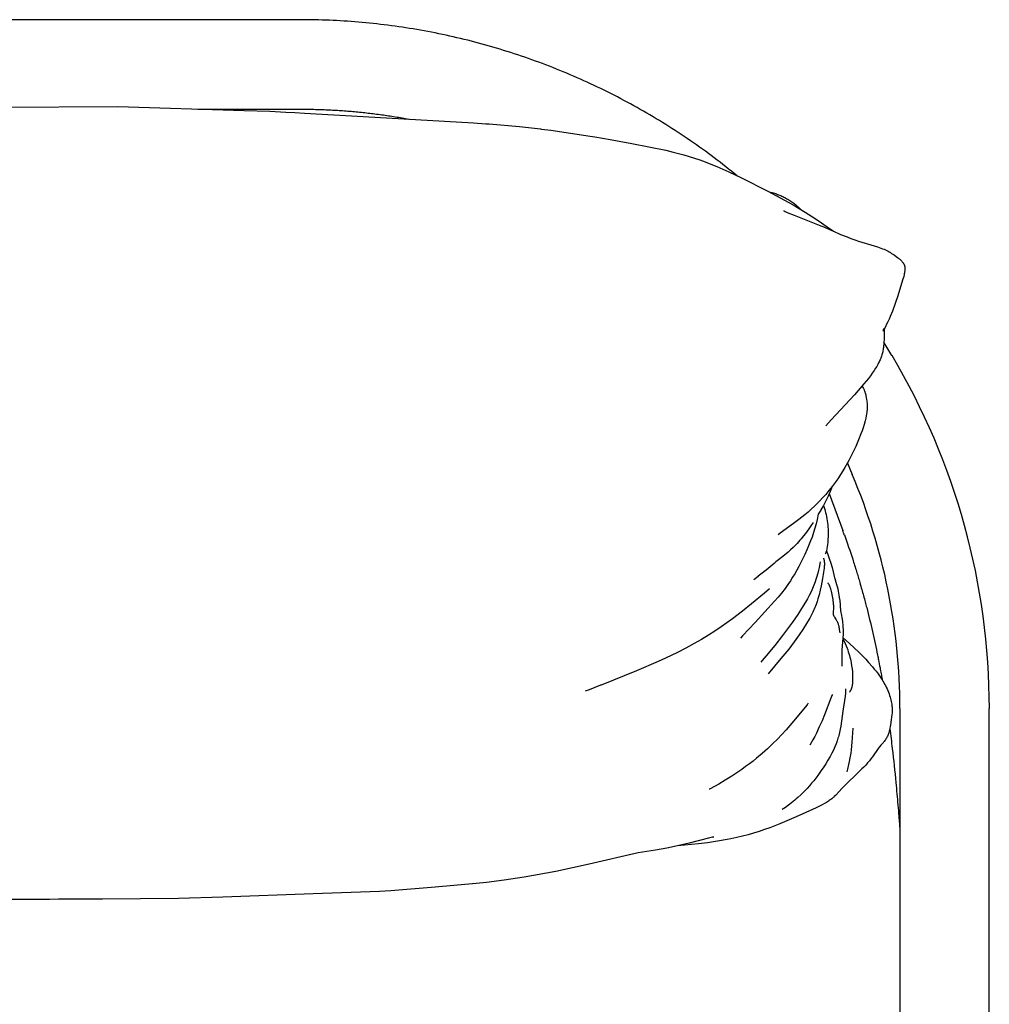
# Model space of a CAD drawing. Header units: millimetres. Extents: x -31695 to -21552, y 3675 to 7253.
# Tile 32 of 32: x -22860 to -22587, y 4823 to 5101. Entities that reach past the tile are written whole.
import ezdxf

# ---------------------------------------------------------------- set-up
doc = ezdxf.new("R2010")
doc.units = ezdxf.units.MM
doc.layers.add('2d', color=7, linetype='Continuous', true_color=0x000000)

msp = doc.modelspace()

# ---------------------------------------------------------------- linework, layer by layer
at = {"layer": '2d', "linetype": 'Continuous', "lineweight": -3}
for p, q in [((-22809.84, 5075.48), (-22780.93, 5075.48)), ((-22614.11, 5005.98), (-22616.39, 5009.81)), ((-22626.7, 4975.7), (-22625.31, 4972.43)), ((-22631.8, 4967.13), (-22627.97, 4956.64))]:
    msp.add_line(p, q, dxfattribs=at)
for points in [[(-22865.57, 5076), (-22832.37, 5076.2)], [(-22832.37, 5076.2), (-22796.8, 5075.06)], [(-22796.8, 5075.06), (-22789.54, 5074.89), (-22785.01, 5074.65)], [(-22785.01, 5074.65), (-22782.5, 5074.5), (-22779.75, 5074.35), (-22759.9, 5073.24)], [(-22759.9, 5073.24), (-22732.11, 5071.62)], [(-22732.11, 5071.62), (-22728.59, 5071.36), (-22728.31, 5071.34), (-22727.7, 5071.3)], [(-22727.7, 5071.3), (-22719.13, 5070.56), (-22713.18, 5069.89), (-22712.97, 5069.87), (-22710.34, 5069.53)], [(-22710.34, 5069.53), (-22699.25, 5067.88), (-22697.92, 5067.65)], [(-22710.34, 5069.53), (-22710.34, 5069.53)], [(-22697.92, 5067.65), (-22693.53, 5066.89)], [(-22693.53, 5066.89), (-22687.51, 5065.78)], [(-22687.51, 5065.78), (-22677.87, 5063.87), (-22675.77, 5063.39), (-22674.29, 5063.02), (-22672.79, 5062.61), (-22671.31, 5062.17), (-22669.83, 5061.7), (-22668.29, 5061.17), (-22666.78, 5060.61), (-22665.15, 5059.97), (-22663.54, 5059.3), (-22660.11, 5057.78), (-22656.54, 5056.09), (-22649.15, 5052.36)], [(-22649.15, 5052.36), (-22642.02, 5048.49), (-22638.55, 5046.46), (-22636.48, 5045.16), (-22634.89, 5044.11)], [(-22644.63, 5046.81), (-22644.55, 5046.77), (-22644.19, 5046.6), (-22643.62, 5046.34), (-22641.68, 5045.54), (-22634.19, 5042.6), (-22633.18, 5042.18)], [(-22643.92, 5046.43), (-22644.63, 5046.81)], [(-22634.89, 5044.11), (-22632.35, 5042.32), (-22630.63, 5041.06)], [(-22633.18, 5042.18), (-22631.9, 5041.62)], [(-22631.9, 5041.62), (-22630.63, 5041.06)], [(-22630.63, 5041.06), (-22628.6, 5040.18), (-22626.77, 5039.44), (-22625.7, 5039.04), (-22624.6, 5038.65), (-22623.51, 5038.29), (-22619.18, 5036.98), (-22618.17, 5036.65), (-22617.69, 5036.48), (-22617.22, 5036.31), (-22616.78, 5036.14), (-22616.35, 5035.96)], [(-22616.35, 5035.96), (-22615.95, 5035.78), (-22615.57, 5035.59), (-22615.21, 5035.4), (-22614.87, 5035.21), (-22614.57, 5035.04), (-22614.2, 5034.8), (-22613.53, 5034.37), (-22612.9, 5033.93), (-22612.57, 5033.68), (-22612.23, 5033.42), (-22612.09, 5033.3), (-22611.94, 5033.18), (-22611.8, 5033.05), (-22611.66, 5032.92), (-22611.54, 5032.81), (-22611.43, 5032.69), (-22611.32, 5032.57), (-22611.21, 5032.45), (-22611.14, 5032.37), (-22611.08, 5032.28), (-22611.03, 5032.22), (-22610.98, 5032.15), (-22610.93, 5032.07), (-22610.89, 5032), (-22610.86, 5031.95), (-22610.82, 5031.89), (-22610.79, 5031.84), (-22610.77, 5031.78), (-22610.74, 5031.73), (-22610.71, 5031.67), (-22610.69, 5031.62), (-22610.66, 5031.56), (-22610.64, 5031.5), (-22610.62, 5031.45), (-22610.6, 5031.4), (-22610.58, 5031.34), (-22610.57, 5031.29), (-22610.55, 5031.23), (-22610.54, 5031.18), (-22610.52, 5031.12)], [(-22610.52, 5031.12), (-22610.51, 5031.07), (-22610.5, 5031.01), (-22610.49, 5030.96), (-22610.49, 5030.91), (-22610.47, 5030.8), (-22610.47, 5030.69), (-22610.46, 5030.58), (-22610.46, 5030.48), (-22610.46, 5030.37), (-22610.46, 5030.26), (-22610.47, 5030.15), (-22610.48, 5030.04), (-22610.5, 5029.82), (-22610.54, 5029.58), (-22610.58, 5029.34), (-22610.63, 5029.08), (-22610.69, 5028.82), (-22610.81, 5028.33), (-22611.11, 5027.28), (-22612.5, 5022.88), (-22614.01, 5018.49), (-22614.6, 5016.98)], [(-22614.6, 5016.98), (-22614.92, 5016.24), (-22615.26, 5015.51), (-22615.61, 5014.81), (-22615.97, 5014.14), (-22616.35, 5013.47)], [(-22616.71, 5012.87), (-22616.71, 5012.87), (-22616.64, 5013), (-22616.54, 5013.18), (-22616.47, 5013.32), (-22616.44, 5013.38), (-22616.41, 5013.43), (-22616.4, 5013.47), (-22616.38, 5013.5)], [(-22616.35, 5013.47), (-22616.6, 5013.06), (-22616.69, 5012.92), (-22616.71, 5012.87), (-22616.71, 5012.87)], [(-22616.35, 5013.47), (-22616.36, 5013.37), (-22616.36, 5013.26), (-22616.33, 5011.39), (-22616.35, 5010.68), (-22616.4, 5009.58), (-22616.42, 5009.33)], [(-22616.38, 5013.5), (-22616.38, 5013.51), (-22616.37, 5013.53), (-22616.37, 5013.55), (-22616.35, 5013.6), (-22616.35, 5013.63), (-22616.34, 5013.65), (-22616.34, 5013.65), (-22616.34, 5013.65)], [(-22616.34, 5013.65), (-22616.34, 5013.65), (-22616.34, 5013.65), (-22616.34, 5013.65), (-22616.34, 5013.64), (-22616.35, 5013.6), (-22616.35, 5013.47)], [(-22616.42, 5009.33), (-22616.48, 5008.71), (-22616.52, 5008.31), (-22616.56, 5008), (-22616.61, 5007.68), (-22616.67, 5007.37), (-22616.73, 5007.08), (-22616.79, 5006.79), (-22616.87, 5006.5), (-22616.95, 5006.21), (-22617.07, 5005.82), (-22617.16, 5005.55), (-22617.26, 5005.29), (-22617.36, 5005.03), (-22617.47, 5004.78), (-22617.59, 5004.49), (-22617.73, 5004.2), (-22617.87, 5003.92), (-22618.08, 5003.51), (-22618.4, 5002.95), (-22618.73, 5002.4), (-22619.09, 5001.82), (-22619.66, 5001.01)], [(-22619.66, 5001.01), (-22620.2, 5000.27), (-22620.76, 4999.54), (-22622.01, 4998.01), (-22624.68, 4994.96), (-22631.24, 4987.88)], [(-22622.53, 4997.42), (-22622.29, 4996.99)], [(-22622.29, 4996.99), (-22622.16, 4996.75), (-22622.07, 4996.54), (-22621.99, 4996.38), (-22621.92, 4996.2), (-22621.85, 4996.01), (-22621.78, 4995.8), (-22621.74, 4995.69), (-22621.67, 4995.45), (-22621.6, 4995.2), (-22621.53, 4994.94), (-22621.47, 4994.69), (-22621.36, 4994.13), (-22621.26, 4993.57)], [(-22621.26, 4993.57), (-22621.21, 4993.24), (-22621.17, 4992.91), (-22621.14, 4992.57), (-22621.12, 4992.25), (-22621.1, 4991.97), (-22621.1, 4991.7), (-22621.1, 4991.43), (-22621.11, 4991.17), (-22621.12, 4990.89), (-22621.14, 4990.62), (-22621.17, 4990.34), (-22621.2, 4990.07), (-22621.27, 4989.52), (-22621.37, 4988.98), (-22621.5, 4988.36), (-22621.69, 4987.55), (-22621.96, 4986.6), (-22622.26, 4985.65), (-22622.54, 4984.81), (-22622.85, 4983.95), (-22623.52, 4982.27), (-22624.34, 4980.36), (-22625.24, 4978.47), (-22626.27, 4976.45), (-22627.4, 4974.44), (-22627.99, 4973.45), (-22628.6, 4972.48), (-22629.22, 4971.52), (-22629.87, 4970.58), (-22630.42, 4969.8), (-22630.99, 4969.04)], [(-22631.24, 4987.88), (-22632.74, 4986.21), (-22632.75, 4986.2)], [(-22630.99, 4969.04), (-22631.55, 4967.69), (-22632.15, 4966.35), (-22632.8, 4965.03), (-22633.46, 4963.74)], [(-22630.99, 4969.04), (-22631.88, 4967.92), (-22632.8, 4966.82), (-22632.97, 4966.64)], [(-22632.97, 4966.64), (-22633.69, 4965.84), (-22634.42, 4965.05), (-22635.18, 4964.29), (-22635.94, 4963.54), (-22636.86, 4962.69), (-22637.78, 4961.87), (-22638.72, 4961.06), (-22640.34, 4959.75), (-22641.84, 4958.61), (-22645.6, 4955.9), (-22646.21, 4955.48), (-22646.22, 4955.47), (-22646.22, 4955.47), (-22646.22, 4955.47)], [(-22634.2, 4962.41), (-22634.88, 4961.24)], [(-22634.17, 4962.46), (-22634.2, 4962.41)], [(-22633.46, 4963.74), (-22634.17, 4962.46)], [(-22633.46, 4963.74), (-22633.26, 4963.16), (-22633.08, 4962.56)], [(-22633.08, 4962.56), (-22632.96, 4962.15), (-22632.85, 4961.74), (-22632.7, 4961.16), (-22632.58, 4960.59), (-22632.47, 4960), (-22632.38, 4959.42), (-22632.3, 4958.83), (-22632.23, 4958.24), (-22632.18, 4957.65), (-22632.15, 4957.06), (-22632.12, 4956.54), (-22632.12, 4956.01), (-22632.12, 4955.49), (-22632.13, 4954.96), (-22632.17, 4954.14), (-22632.23, 4953.31)], [(-22636.34, 4958.93), (-22636.95, 4958.02), (-22637.56, 4957.15)], [(-22634.88, 4961.24), (-22635.21, 4959.73), (-22635.5, 4958.55), (-22635.83, 4957.36), (-22636.22, 4956.09), (-22636.64, 4954.83), (-22637.04, 4953.75)], [(-22637.56, 4957.15), (-22638.53, 4955.83), (-22639.03, 4955.19), (-22639.71, 4954.34), (-22640.07, 4953.9), (-22640.45, 4953.47), (-22640.84, 4953.05), (-22641.24, 4952.63), (-22641.96, 4951.9), (-22642.72, 4951.19), (-22643.42, 4950.57), (-22644.91, 4949.32), (-22646.47, 4948.08)], [(-22637.76, 4956.87), (-22637.74, 4956.85)], [(-22632.98, 4957.45), (-22632.99, 4957.42), (-22632.99, 4957.42), (-22632.99, 4957.41), (-22632.99, 4957.41), (-22632.99, 4957.41)], [(-22637.04, 4953.75), (-22637.61, 4952.32), (-22637.99, 4951.42), (-22638.67, 4949.91), (-22639.23, 4948.75), (-22640.37, 4946.53), (-22640.94, 4945.48)], [(-22632.23, 4953.31), (-22632.3, 4952.7), (-22632.38, 4952.08), (-22632.44, 4951.73), (-22632.5, 4951.39), (-22632.58, 4951.05), (-22632.62, 4950.89), (-22632.66, 4950.72), (-22632.73, 4950.52), (-22632.79, 4950.32), (-22632.85, 4950.14), (-22632.92, 4949.98)], [(-22632.61, 4950.93), (-22632.31, 4950.17), (-22631.81, 4948.81), (-22631.35, 4947.45), (-22630.99, 4946.26), (-22630.68, 4945.06), (-22630.47, 4944.19), (-22630.3, 4943.3)], [(-22646.47, 4948.08), (-22646.82, 4947.79), (-22647.36, 4947.35), (-22649.6, 4945.53)], [(-22634.35, 4947.8), (-22634.66, 4946.27), (-22634.84, 4945.45), (-22635.05, 4944.61), (-22635.37, 4943.44), (-22635.55, 4942.84), (-22635.75, 4942.23), (-22635.92, 4941.74), (-22636.1, 4941.26), (-22636.3, 4940.78), (-22636.5, 4940.3), (-22636.94, 4939.33), (-22637.43, 4938.36), (-22637.93, 4937.42), (-22638.47, 4936.49), (-22639.61, 4934.64), (-22640.66, 4933.03), (-22642.19, 4930.8), (-22643.54, 4928.91), (-22644.94, 4927.03), (-22647.14, 4924.23), (-22649.56, 4921.35)], [(-22633.44, 4948.89), (-22633.41, 4948.82), (-22633.39, 4948.75), (-22633.36, 4948.68), (-22633.34, 4948.6), (-22633.32, 4948.52), (-22633.29, 4948.44), (-22633.27, 4948.35), (-22633.26, 4948.26), (-22633.23, 4948.14), (-22633.21, 4948.01), (-22633.2, 4947.89), (-22633.19, 4947.75), (-22633.18, 4947.62), (-22633.17, 4947.47), (-22633.17, 4947.33), (-22633.17, 4947.18), (-22633.17, 4946.91), (-22633.19, 4946.64), (-22633.21, 4946.36), (-22633.23, 4946.07), (-22633.3, 4945.51), (-22633.38, 4944.96)], [(-22640.94, 4945.48), (-22641.52, 4944.46), (-22642.12, 4943.47), (-22642.76, 4942.47), (-22643.46, 4941.44), (-22644.27, 4940.33), (-22645.29, 4939.03), (-22646.25, 4937.86), (-22647.24, 4936.72), (-22652.7, 4930.76), (-22656.23, 4927)], [(-22649.6, 4945.53), (-22651.8, 4943.75)], [(-22633.38, 4944.96), (-22633.48, 4944.29)], [(-22651.8, 4943.74), (-22653.04, 4942.74)], [(-22651.8, 4943.75), (-22651.8, 4943.74)], [(-22633.68, 4943.16), (-22634.09, 4941.04), (-22634.36, 4939.82), (-22634.67, 4938.54), (-22634.98, 4937.44), (-22635.21, 4936.69), (-22635.49, 4935.84), (-22635.68, 4935.34)], [(-22633.48, 4944.29), (-22633.68, 4943.16)], [(-22630.3, 4943.3), (-22630.24, 4943.14)], [(-22630.3, 4943.3), (-22630.27, 4943.16)], [(-22630.24, 4943.14), (-22629.92, 4942.12), (-22629.74, 4941.49), (-22629.57, 4940.85), (-22629.42, 4940.21), (-22629.28, 4939.57), (-22629.17, 4938.99), (-22629.07, 4938.4), (-22628.98, 4937.82), (-22628.86, 4936.89), (-22628.76, 4935.74), (-22628.74, 4935.47), (-22628.74, 4935.47)], [(-22648.64, 4940.19), (-22650.06, 4938.99)], [(-22632.21, 4941.89), (-22632.16, 4941.81), (-22632.11, 4941.74), (-22632.03, 4941.62), (-22631.95, 4941.5), (-22631.9, 4941.4), (-22631.84, 4941.3), (-22631.79, 4941.2), (-22631.75, 4941.1), (-22631.71, 4941), (-22631.66, 4940.9), (-22631.63, 4940.81), (-22631.59, 4940.71), (-22631.52, 4940.51), (-22631.46, 4940.31), (-22631.41, 4940.12), (-22631.37, 4939.94), (-22631.29, 4939.57), (-22630.82, 4937.19), (-22630.75, 4936.8), (-22630.72, 4936.58), (-22630.69, 4936.36), (-22630.67, 4936.12), (-22630.65, 4935.88), (-22630.64, 4935.62), (-22630.63, 4935.36), (-22630.63, 4935.09), (-22630.64, 4934.83), (-22630.74, 4933.54), (-22630.74, 4933.44), (-22630.74, 4933.35), (-22630.74, 4933.28), (-22630.74, 4933.25), (-22630.74, 4933.21), (-22630.74, 4933.18), (-22630.73, 4933.16), (-22630.73, 4933.13), (-22630.73, 4933.1), (-22630.72, 4933.08), (-22630.72, 4933.05)], [(-22650.06, 4938.99), (-22653.7, 4935.97), (-22656.23, 4933.95), (-22659.1, 4931.76), (-22660.67, 4930.62), (-22662.27, 4929.49), (-22664.03, 4928.31), (-22665.82, 4927.16), (-22667.82, 4925.94), (-22669.87, 4924.77), (-22672.2, 4923.51), (-22674.56, 4922.31)], [(-22635.68, 4935.34), (-22635.83, 4934.97), (-22636.04, 4934.47), (-22636.22, 4934.07), (-22636.41, 4933.67), (-22636.81, 4932.88), (-22637.32, 4931.95), (-22637.48, 4931.67), (-22638.19, 4930.49), (-22639.28, 4928.79)], [(-22628.74, 4935.47), (-22628.61, 4934.03)], [(-22628.61, 4934.03), (-22628.34, 4932.72), (-22628.25, 4932.14), (-22628.1, 4931.11), (-22628.07, 4930.81), (-22628.06, 4930.76), (-22628.05, 4930.67), (-22628.04, 4930.59), (-22628.01, 4930.23), (-22628, 4930.17), (-22627.99, 4930.09)], [(-22630.72, 4933.05), (-22630.71, 4933.03), (-22630.71, 4933.01), (-22630.69, 4932.96), (-22630.67, 4932.91), (-22630.65, 4932.85), (-22630.62, 4932.77), (-22630.58, 4932.69), (-22630.53, 4932.6), (-22630.49, 4932.51)], [(-22630.49, 4932.51), (-22630.44, 4932.43), (-22630.35, 4932.27), (-22629.82, 4931.44), (-22629.73, 4931.29)], [(-22629.73, 4931.29), (-22629.66, 4931.17), (-22629.58, 4931.01), (-22629.5, 4930.85), (-22629.46, 4930.76), (-22629.42, 4930.68), (-22629.39, 4930.59), (-22629.35, 4930.5), (-22629.29, 4930.32), (-22629.24, 4930.15), (-22629.19, 4929.97), (-22629.14, 4929.78), (-22629.11, 4929.6), (-22629.08, 4929.43), (-22629.03, 4929.11), (-22628.98, 4928.71)], [(-22639.28, 4928.79), (-22640.29, 4927.27), (-22641.71, 4925.27), (-22643.24, 4923.25), (-22645.41, 4920.54)], [(-22628.98, 4928.71), (-22628.84, 4927.78)], [(-22627.92, 4929.08), (-22627.9, 4928.16), (-22627.9, 4927.36), (-22627.94, 4926.42), (-22628.21, 4922.9), (-22628.24, 4922.24), (-22628.26, 4921.51), (-22628.24, 4918.44)], [(-22627.99, 4930.09), (-22627.96, 4929.7), (-22627.94, 4929.33)], [(-22627.94, 4929.33), (-22627.93, 4929.2), (-22627.92, 4929.08)], [(-22656.23, 4927), (-22656.84, 4926.34)], [(-22627.95, 4926.13), (-22627.63, 4925.48), (-22627.33, 4924.83), (-22627.05, 4924.17), (-22626.78, 4923.52), (-22626.59, 4923.01), (-22626.42, 4922.5), (-22626.26, 4921.98), (-22626.1, 4921.46), (-22625.97, 4920.94), (-22625.84, 4920.41), (-22625.73, 4919.89), (-22625.63, 4919.36), (-22625.49, 4918.5), (-22625.38, 4917.64), (-22625.29, 4916.78), (-22625.24, 4915.92)], [(-22627.93, 4926.52), (-22626.12, 4924.84)], [(-22626.12, 4924.84), (-22623.47, 4922.36), (-22622.21, 4921.1), (-22621.5, 4920.35), (-22620.69, 4919.48), (-22619.62, 4918.24), (-22619.1, 4917.61), (-22618.6, 4916.98), (-22618.01, 4916.21), (-22617.45, 4915.41), (-22616.92, 4914.6), (-22616.66, 4914.19), (-22616.42, 4913.77), (-22616.18, 4913.36), (-22615.96, 4912.94), (-22615.73, 4912.48), (-22615.5, 4911.99), (-22615.29, 4911.51), (-22615.1, 4911.05), (-22614.93, 4910.59), (-22614.78, 4910.15), (-22614.64, 4909.7), (-22614.53, 4909.29), (-22614.42, 4908.89)], [(-22674.56, 4922.31), (-22678.01, 4920.66), (-22680.02, 4919.75), (-22686.14, 4917.11), (-22696.13, 4913.07), (-22696.28, 4913.02), (-22699.54, 4911.73)], [(-22650.67, 4920.05), (-22651.1, 4919.54)], [(-22649.56, 4921.35), (-22650.67, 4920.05)], [(-22645.41, 4920.54), (-22648.99, 4916.25)], [(-22625.24, 4915.92), (-22625.22, 4915.35), (-22625.21, 4914.77), (-22625.22, 4914.19), (-22625.23, 4913.91), (-22625.25, 4913.64), (-22625.27, 4913.44), (-22625.3, 4913.19), (-22625.33, 4912.96), (-22625.37, 4912.73), (-22625.4, 4912.62), (-22625.42, 4912.52), (-22625.45, 4912.41), (-22625.48, 4912.31), (-22625.51, 4912.21), (-22625.54, 4912.11), (-22625.58, 4912.02), (-22625.61, 4911.93), (-22625.65, 4911.84), (-22625.69, 4911.75), (-22625.73, 4911.67), (-22625.78, 4911.59), (-22625.83, 4911.51), (-22625.88, 4911.43), (-22625.93, 4911.36), (-22625.98, 4911.28), (-22626.04, 4911.21), (-22626.1, 4911.15), (-22626.13, 4911.11)], [(-22699.54, 4911.73), (-22700.58, 4911.32)], [(-22627.19, 4911.75), (-22627.21, 4911.43), (-22627.26, 4910.76), (-22627.34, 4910), (-22627.96, 4905.75)], [(-22627.18, 4912.01), (-22627.19, 4911.75)], [(-22631.33, 4909.43), (-22633.14, 4904.74), (-22633.84, 4903.04), (-22634.61, 4901.29), (-22635.42, 4899.55), (-22635.89, 4898.6), (-22636.39, 4897.66), (-22637.25, 4896.1)], [(-22631.17, 4909.83), (-22631.33, 4909.43)], [(-22631.13, 4909.93), (-22631.17, 4909.83)], [(-22630.93, 4910.4), (-22631.03, 4910.17), (-22631.15, 4909.89)], [(-22631.07, 4910.09), (-22631.13, 4909.93)], [(-22614.42, 4908.89), (-22614.33, 4908.49), (-22614.26, 4908.11), (-22614.19, 4907.71), (-22614.14, 4907.34), (-22614.12, 4907.14), (-22614.09, 4906.84), (-22614.07, 4906.56), (-22614.06, 4906.31), (-22614.06, 4905.99), (-22614.07, 4905.67), (-22614.08, 4905.41), (-22614.1, 4905.17), (-22614.14, 4904.75)], [(-22638.01, 4907.56), (-22641.84, 4902.92), (-22643.96, 4900.49), (-22645.17, 4899.17), (-22646.42, 4897.86), (-22647.81, 4896.47), (-22649.24, 4895.11), (-22650.73, 4893.77), (-22652.27, 4892.47), (-22653.28, 4891.65), (-22654.32, 4890.86), (-22655.37, 4890.08), (-22656.44, 4889.31), (-22657.83, 4888.36), (-22659.26, 4887.42), (-22661.15, 4886.25), (-22662.97, 4885.17), (-22665.39, 4883.83)], [(-22637.71, 4907.94), (-22637.83, 4907.79), (-22638.01, 4907.57), (-22638.01, 4907.56)], [(-22627.96, 4905.75), (-22628.57, 4901.5), (-22628.73, 4900.61), (-22628.91, 4899.74), (-22629.11, 4898.9)], [(-22614.14, 4904.75), (-22614.32, 4903.29), (-22614.54, 4901.85), (-22614.81, 4900.41)], [(-22625.11, 4900.93), (-22625.41, 4896.98), (-22625.62, 4894.85), (-22625.75, 4893.85), (-22625.96, 4892.54), (-22626.14, 4891.56), (-22626.33, 4890.71), (-22626.68, 4889.33), (-22626.88, 4888.61)], [(-22614.81, 4900.41), (-22614.87, 4900.14), (-22614.94, 4899.88), (-22615.02, 4899.62), (-22615.1, 4899.37), (-22615.2, 4899.12), (-22615.31, 4898.87), (-22615.42, 4898.62), (-22615.54, 4898.37), (-22615.68, 4898.13), (-22615.82, 4897.9), (-22615.96, 4897.67), (-22616.12, 4897.44), (-22616.29, 4897.22), (-22616.46, 4897), (-22616.64, 4896.79), (-22616.83, 4896.58)], [(-22629.11, 4898.9), (-22629.22, 4898.5), (-22629.34, 4898.1), (-22629.6, 4897.32), (-22629.89, 4896.51), (-22630.24, 4895.67), (-22630.64, 4894.77), (-22631.08, 4893.88), (-22631.58, 4892.91), (-22632.17, 4891.87), (-22632.75, 4890.92), (-22633.35, 4889.99), (-22634.04, 4888.96), (-22635.02, 4887.62), (-22635.59, 4886.87), (-22636.18, 4886.12), (-22636.79, 4885.39), (-22637.41, 4884.66), (-22638.04, 4883.96)], [(-22617.63, 4895.66), (-22617.68, 4895.6), (-22617.96, 4895.22), (-22619.6, 4892.87), (-22620.04, 4892.29), (-22620.49, 4891.7), (-22620.98, 4891.12)], [(-22616.83, 4896.58), (-22617.08, 4896.32), (-22617.21, 4896.17), (-22617.63, 4895.66)], [(-22626.65, 4889.61), (-22626.59, 4889.65)], [(-22620.98, 4891.12), (-22621.49, 4890.54), (-22622.03, 4889.98), (-22622.58, 4889.42), (-22624.49, 4887.6)], [(-22624.49, 4887.6), (-22626.41, 4885.77), (-22628.28, 4883.88), (-22629.05, 4883.07)], [(-22665.39, 4883.83), (-22665.57, 4883.73), (-22665.62, 4883.71), (-22665.63, 4883.7), (-22665.63, 4883.7), (-22665.63, 4883.7), (-22665.63, 4883.7)], [(-22638.04, 4883.96), (-22638.9, 4883.04), (-22639.78, 4882.17), (-22640.65, 4881.35), (-22641.09, 4880.97), (-22641.54, 4880.59), (-22642.42, 4879.88), (-22643.3, 4879.21), (-22644.18, 4878.59), (-22645.06, 4878)], [(-22629.87, 4882.16), (-22630.07, 4881.95), (-22630.37, 4881.65), (-22630.53, 4881.5), (-22630.69, 4881.35), (-22630.9, 4881.18), (-22631.11, 4881.01), (-22631.32, 4880.84), (-22631.55, 4880.68), (-22631.79, 4880.51), (-22632.04, 4880.34), (-22632.3, 4880.18), (-22632.55, 4880.02), (-22633.18, 4879.67), (-22633.81, 4879.33), (-22635.52, 4878.47), (-22639.41, 4876.68), (-22641.79, 4875.64)], [(-22629.05, 4883.07), (-22629.87, 4882.16)], [(-22641.79, 4875.64), (-22645.74, 4873.97), (-22648.6, 4872.86), (-22650.07, 4872.33), (-22651.59, 4871.82), (-22653.12, 4871.34), (-22654.7, 4870.88), (-22656.3, 4870.47), (-22657.9, 4870.08), (-22659.52, 4869.73), (-22660.55, 4869.52), (-22663.32, 4869.03), (-22666.11, 4868.62), (-22668.67, 4868.31), (-22674.59, 4867.76)], [(-22664.32, 4870.31), (-22664.73, 4870.2), (-22665.88, 4869.89), (-22671.26, 4868.52), (-22674.59, 4867.76)], [(-22664.82, 4870.18), (-22664.32, 4870.31)], [(-22674.59, 4867.76), (-22677.62, 4867.13), (-22680.79, 4866.54), (-22685.67, 4865.77)], [(-22685.67, 4865.77), (-22699.48, 4862.57), (-22708.9, 4860.56), (-22717.82, 4858.93)], [(-22717.82, 4858.93), (-22723.51, 4858.05), (-22728.43, 4857.41), (-22731.37, 4857.09)], [(-22742.89, 4856.06), (-22755.46, 4855.07), (-22758.66, 4854.9)], [(-22731.37, 4857.09), (-22742.89, 4856.06)], [(-22802.81, 4853.29), (-22815.34, 4852.93)], [(-22777.34, 4854.24), (-22802.81, 4853.29)], [(-22758.66, 4854.9), (-22777.33, 4854.24), (-22777.34, 4854.24)], [(-22849.11, 4852.68), (-22851.68, 4852.64), (-22853.14, 4852.62), (-22873.05, 4852.61), (-22883.78, 4852.81)], [(-22846.03, 4852.7), (-22849.11, 4852.68)], [(-22843.31, 4852.71), (-22846.03, 4852.7)], [(-22815.34, 4852.93), (-22836.71, 4852.67), (-22843.31, 4852.71)], [(-22843.31, 4852.71), (-22843.31, 4852.71)]]:
    msp.add_lwpolyline(points, dxfattribs=at)
for centre, radius, start, end in [((-22780.93, 4906.44), 194.27, 0, 30.824), ((-22780.93, 4906.44), 169.04, 360, 22.9805), ((-22835.36, 4880.83), 220.81, 19.7514, 20.0801)]:
    msp.add_arc(centre, radius, start, end, dxfattribs=at)
for points, degree in [([(-22780.93, 5100.71), (-22861.67, 5100.71), (-22942.4, 5100.71)], 2), ([(-22616.91, 4914.84), (-22616.88, 4914.71), (-22616.86, 4914.59), (-22616.84, 4914.49)], 3), ([(-22611.9, 4906.44), (-22611.9, 4730.97), (-22611.9, 4555.5)], 2), ([(-22586.67, 4555.5), (-22586.67, 4730.97), (-22586.67, 4906.44)], 2), ([(-22612.02, 4873.98), (-22611.98, 4873.46), (-22611.94, 4872.91), (-22611.9, 4872.34)], 3)]:
    msp.add_open_spline(points, degree=degree, dxfattribs=at)
for points, weights in [([(-22657.77, 5056.67), (-22711.48, 5100.71), (-22780.93, 5100.71)], [0.994313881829, 0.938950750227, 1]), ([(-22780.93, 5075.48), (-22765.5, 5075.48), (-22750.33, 5072.68)], [1, 0.983779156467, 0.975884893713]), ([(-22648.77, 5052.15), (-22643.56, 5051.03), (-22639.85, 5047.22)], [0.927745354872, 0.852002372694, 0.853585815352])]:
    msp.add_rational_spline(points, weights, degree=2, dxfattribs=at)
for points, knots in [([(-22627.54, 4955.45), (-22626.72, 4953.18), (-22625.93, 4950.86), (-22624.83, 4947.45), (-22624.46, 4946.26), (-22623.96, 4944.63), (-22623.79, 4944.07), (-22623.56, 4943.31), (-22623.48, 4943.03), (-22623.35, 4942.6), (-22623.23, 4942.16), (-22623.18, 4941.99)], [91.814617, 91.814617, 91.814617, 91.814617, 99.239737, 99.239737, 102.853381, 102.853381, 104.488413, 104.488413, 105.305209, 105.305209, 105.862716, 105.862716, 105.862716, 105.862716]), ([(-22623.18, 4941.99), (-22622.79, 4940.67), (-22622.45, 4939.44), (-22621.79, 4937.04), (-22621.5, 4935.91), (-22620.67, 4932.71), (-22620.12, 4930.41), (-22619.35, 4927.08), (-22619.1, 4925.95), (-22618.63, 4923.72), (-22618.39, 4922.59), (-22618.08, 4921.05), (-22617.99, 4920.61), (-22617.76, 4919.43), (-22617.62, 4918.69), (-22617.37, 4917.39), (-22617.26, 4916.81), (-22617.07, 4915.75), (-22616.98, 4915.26), (-22616.91, 4914.84)], [105.862716, 105.862716, 105.862716, 105.862716, 108.773752, 108.773752, 112.130769, 112.130769, 119.880482, 119.880482, 123.800916, 123.800916, 127.780432, 127.780432, 129.420399, 129.420399, 132.192022, 132.192022, 134.551202, 134.551202, 136.893841, 136.893841, 136.893841, 136.893841]), ([(-22614.74, 4900.79), (-22614.49, 4898.93), (-22614.26, 4897.04), (-22613.66, 4891.99), (-22613.32, 4888.74), (-22612.92, 4884.5), (-22612.82, 4883.45), (-22612.63, 4881.35), (-22612.54, 4880.3), (-22612.36, 4878.26), (-22612.27, 4877.1), (-22612.19, 4876.11)], [153.809237, 153.809237, 153.809237, 153.809237, 159.489874, 159.489874, 169.176996, 169.176996, 172.432212, 172.432212, 175.700784, 175.700784, 178.77859, 178.77859, 178.77859, 178.77859]), ([(-22612.19, 4876.11), (-22612.16, 4875.76), (-22612.13, 4875.38), (-22612.09, 4874.86), (-22612.03, 4874.13), (-22612.02, 4873.98)], [178.77859, 178.77859, 178.77859, 178.77859, 180.216468, 180.216468, 180.943399, 180.943399, 180.943399, 180.943399])]:
    msp.add_open_spline(points, degree=3, knots=knots, dxfattribs=at)

doc.saveas('drawing.dxf')
